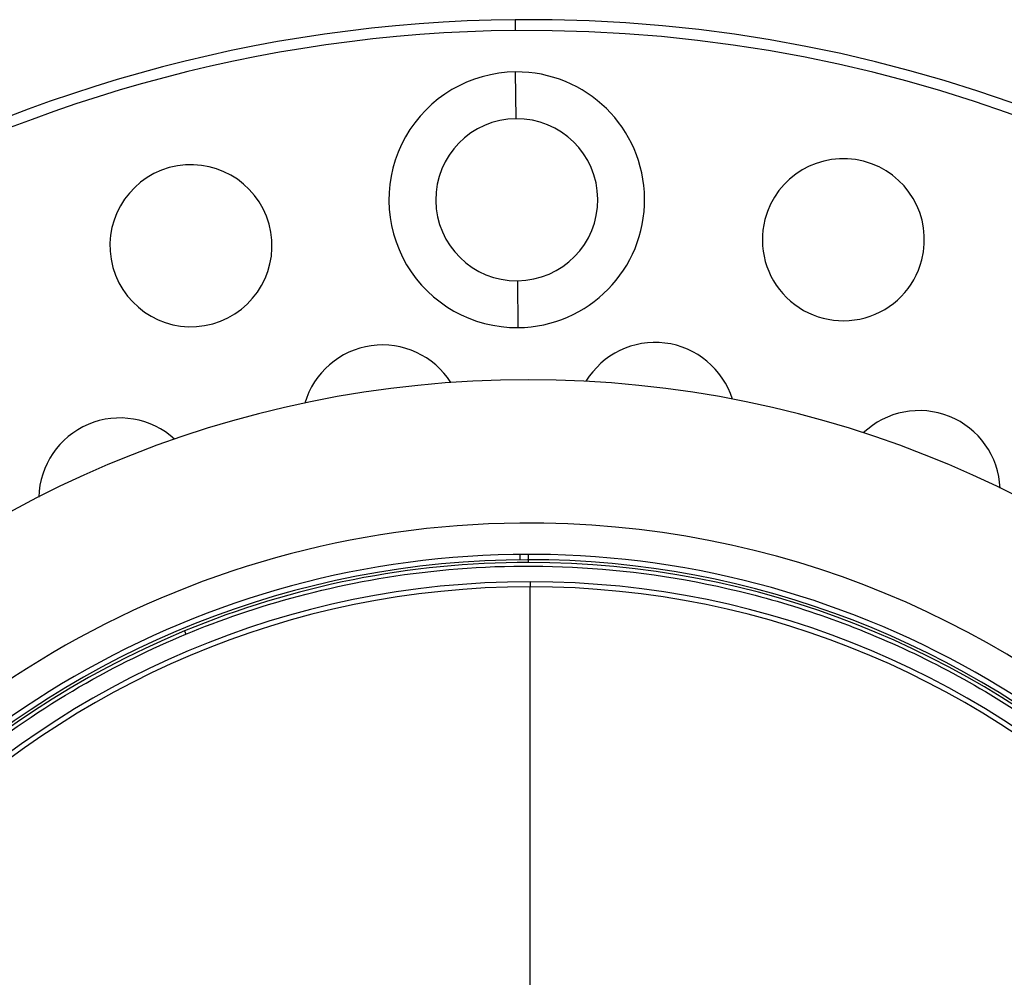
# Paper-space layout '_Inferior' of a CAD drawing. Header units: millimetres. Extents: x -40 to 40, y -40 to 40.
# Tile 24 of 25: x -14.1 to 13.2, y 13.4 to 40. Entities that reach past the tile are written whole.
import ezdxf

# ---------------------------------------------------------------- set-up
doc = ezdxf.new("R2010")
doc.units = ezdxf.units.MM

psp = doc.layouts.new('_Inferior')

# ---------------------------------------------------------------- linework, layer by layer
at = {"color": 7, "linetype": 'Continuous', "lineweight": 25}
for p, q in [((-0.368, 39.998), (-0.365, 39.698)), ((-0.343, 37.248), (-0.355, 38.548)), ((-0.301, 32.749), (-0.289, 31.449)), ((-0.23, 24.999), (-0.231, 25.149)), ((0, 24.926), (0, 25.15)), ((0.047, 24.389), (0.047, 24.249)), ((-9.548, 23.025), (-9.51, 22.933))]:
    psp.add_line(p, q, dxfattribs=at)
for centre, radius, start, end in [((0, 0), 40, 90.5273, 270.5273), ((0, 0), 40, 270.5273, 90.5273), ((0, 0), 39.7, 90.5273, 270.5273), ((0, 0), 39.7, 270.5273, 90.5273), ((-0.322, 34.999), 3.55, 90.5273, 270.5273), ((-0.322, 34.999), 3.55, 270.5273, 90.5273), ((-0.322, 34.999), 2.25, 90.5273, 0.5273), ((-0.322, 34.999), 2.25, 0.5273, 90.5273), ((8.747, 33.889), 2.25, 345.5273, 165.5273), ((-9.369, 33.723), 2.25, 15.5273, 195.5273), ((8.747, 33.889), 2.25, 165.5273, 345.5273), ((-9.369, 33.723), 2.25, 195.5273, 15.5273), ((-4.05, 28.716), 2.25, 32.4405, 163.6141), ((3.52, 28.786), 2.25, 17.4405, 148.6141), ((0, 0), 30, 90, 270), ((0, 0), 30, 270, 90), ((10.851, 26.894), 2.25, 2.4405, 133.6141), ((-11.344, 26.689), 2.25, 47.4405, 178.6141), ((0, 0), 26.02, 90.5273, 270.5273), ((0, 0), 26.02, 270.5273, 90.5273), ((0, 0), 25.15, 90, 270.5273), ((0, 0), 25, 11.0695, 348.9305), ((0, 0), 24.926, 112.5227, 90), ((0, 0), 24.926, 90, 112.5227), ((0, 0), 25.15, 270, 90.5273), ((0.047, 0), 24.389, 90, 270), ((0.047, 0), 24.389, 270, 90), ((0.047, 0), 24.249, 90, 270), ((0.047, 0), 24.249, 270, 90)]:
    psp.add_arc(centre, radius, start, end, dxfattribs=at)
for points in [[(-9.51, 22.933), (-8.554, 23.329), (-7.514, 23.691), (-5.249, 24.294), (-4.024, 24.534), (-1.392, 24.823), (0.016, 24.871), (2.986, 24.691), (4.548, 24.462), (7.755, 23.642), (9.4, 23.05), (12.65, 21.439), (14.255, 20.419), (17.264, 17.947), (18.667, 16.494), (21.106, 13.23), (22.14, 11.421), (23.725, 7.599), (24.275, 5.588), (24.861, 1.556), (24.898, -0.463), (24.522, -4.339), (24.109, -6.195), (22.953, -9.633), (22.21, -11.216), (20.525, -14.065), (19.583, -15.332), (17.612, -17.561), (16.583, -18.524), (14.518, -20.182), (13.483, -20.879), (11.457, -22.056), (10.465, -22.537), (9.51, -22.933)], [(9.51, -22.933), (8.554, -23.329), (7.514, -23.691), (5.249, -24.294), (4.024, -24.534), (1.392, -24.823), (-0.016, -24.871), (-2.986, -24.691), (-4.548, -24.462), (-7.755, -23.642), (-9.4, -23.05), (-12.65, -21.439), (-14.255, -20.419), (-17.264, -17.947), (-18.667, -16.494), (-21.106, -13.23), (-22.14, -11.421), (-23.725, -7.599), (-24.275, -5.588), (-24.861, -1.556), (-24.898, 0.463), (-24.522, 4.339), (-24.109, 6.195), (-22.953, 9.633), (-22.21, 11.216), (-20.525, 14.065), (-19.583, 15.332), (-17.612, 17.561), (-16.583, 18.524), (-14.518, 20.182), (-13.483, 20.879), (-11.457, 22.056), (-10.465, 22.537), (-9.51, 22.933)]]:
    psp.add_open_spline(points, degree=3, knots=[0, 0, 0, 0, 0.0625, 0.0625, 0.125, 0.125, 0.1875, 0.1875, 0.25, 0.25, 0.3125, 0.3125, 0.375, 0.375, 0.4375, 0.4375, 0.5, 0.5, 0.5625, 0.5625, 0.625, 0.625, 0.6875, 0.6875, 0.75, 0.75, 0.8125, 0.8125, 0.875, 0.875, 0.9375, 0.9375, 1, 1, 1, 1], dxfattribs=at)
psp.add_open_spline([(0.047, 11.975), (0.047, 14.968), (0.047, 18.99), (0.047, 24.249)], degree=3, dxfattribs=at)

doc.saveas('drawing.dxf')
